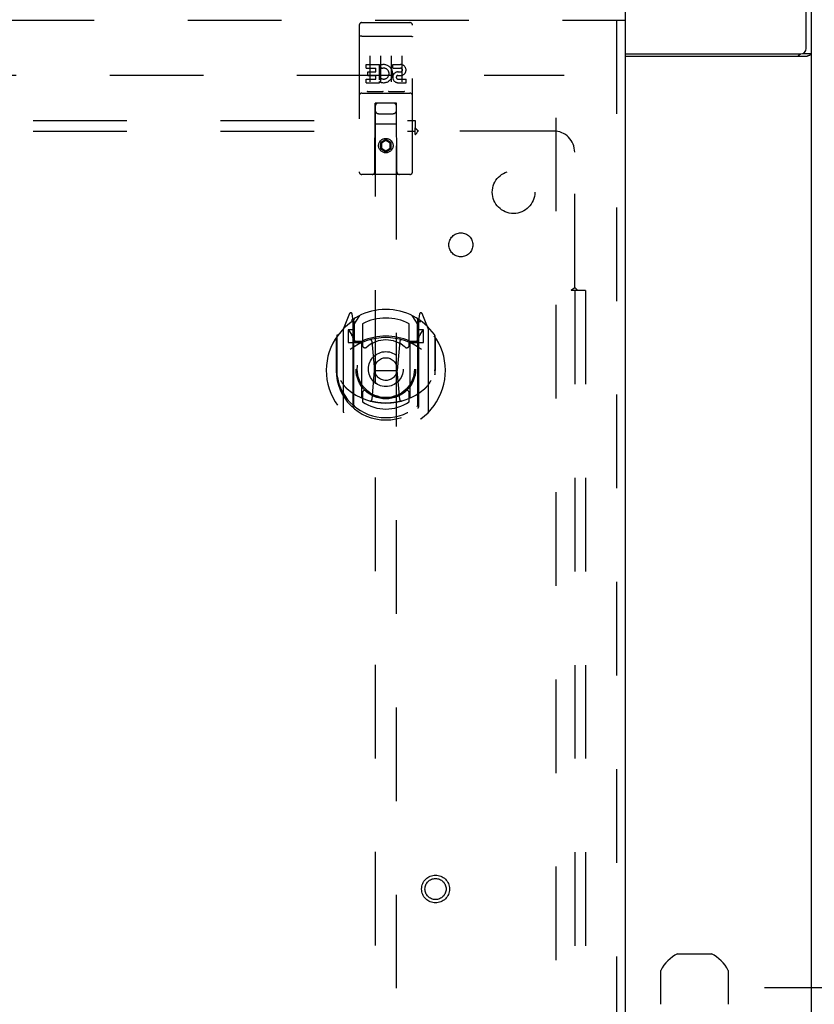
# Model space of a CAD drawing. Header units: inches. Extents: x 0 to 200, y 0 to 129.
# Tile 9 of 30: x 65 to 74, y 68 to 79. Entities that reach past the tile are written whole.
import ezdxf

# ---------------------------------------------------------------- set-up
doc = ezdxf.new("R2010")
doc.units = ezdxf.units.IN
doc.header["$LTSCALE"] = 11
doc.header["$MEASUREMENT"] = 0
doc.linetypes.add('HIDDEN', pattern=[0.2, 0.1, -0.1])
doc.layers.get('0').update_dxf_attribs({"linetype": 'CONTINUOUS'})
for name, color, linetype in [('DEFAULT_2', 8, 'HIDDEN'), ('DIMENSIONS', 7, 'CONTINUOUS'), ('MAIN_ENCLOSURE_DOOR_ASSEMBLY', 7, 'CONTINUOUS'), ('SUBPANEL', 7, 'CONTINUOUS')]:
    doc.layers.add(name, color=color, linetype=linetype)
doc.styles.get("Standard").update_dxf_attribs({"font": 'arial.ttf'})
doc.dimstyles.new('DIMSTYLE_1', dxfattribs={"dimtxt": 0.882353, "dimasz": 1.176471, "dimexe": 0.09, "dimexo": 0.07, "dimgap": 0.0375, "dimtad": 0, "dimtih": 1, "dimtoh": 1, "dimzin": 4, "dimdsep": 46, "dimtxsty": 'Standard', "dimblk": '_FILLED', "dimblk1": '_FILLED', "dimblk2": '_FILLED', "dimcen": 0.09, "dimazin": 1, "dimtfac": 1, "dimtdec": 3, "dimtofl": 0, "dimtmove": 0, "dimatfit": 3, "dimldrblk": '_FILLED', "dimfxl": 0, "dimtolj": 1, "dimtzin": 4, "dimarcsym": 0})

# ---------------------------------------------------------------- blocks, each defined once
blk = doc.blocks.new('_FILLED')
at = {"color": 0, "linetype": 'ByBlock'}
blk.add_solid([(0, 0), (-1, 0.2), (-1, -0.2)], dxfattribs=at)
blk = doc.blocks.new('*D19')
at = {"layer": 'DIMENSIONS', "color": 2, "linetype": 'Continuous'}
for p, q in [((74.847, 82.074), (79.044, 82.074)), ((77.986, 82.074), (77.986, 75.847)), ((77.986, 67.855), (77.986, 74.082)), ((73.597, 67.855), (79.044, 67.855))]:
    blk.add_line(p, q, dxfattribs=at)
at = {"layer": 'DIMENSIONS', "color": 2, "linetype": 'Continuous', "xscale": 1.1764705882, "yscale": 1.1764705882, "zscale": 1.1764705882}
for p, rotation in [((77.986, 82.074), 90), ((77.986, 67.855), 270)]:
    blk.add_blockref('_FILLED', p, dxfattribs=dict(at, rotation=rotation))
at = {"layer": 'DIMENSIONS', "color": 2, "linetype": 'Continuous', "insert": (77.986, 75.406), "char_height": 0.8824, "width": 3.08332, "attachment_point": 2, "line_spacing_factor": 0.9}
blk.add_mtext('14.22', dxfattribs=at)

msp = doc.modelspace()

# ---------------------------------------------------------------- linework, layer by layer
at = {"color": 7, "linetype": 'Continuous'}
for p, q in [((74.0855, 78.8868), (74.0855, 82.0743)), ((71.9605, 78.8243), (74.023, 78.8243)), ((74.0874, 78.7931), (71.9605, 78.7931)), ((74.0505, 78.8307), (74.148, 78.8307)), ((72.5744, 68.2513), (72.9716, 68.2513)), ((72.377, 67.6567), (72.377, 68.0539)), ((73.169, 68.0539), (73.169, 67.6567))]:
    msp.add_line(p, q, dxfattribs=at)
at = {"color": 3, "linetype": 'Continuous'}
msp.add_line((74.148, 58.1373), (74.148, 82.0113), dxfattribs=at)
msp.add_lwpolyline([(73.9927, 78.7931), (73.9924, 78.7949), (73.9923, 78.7967), (73.9924, 78.7984), (73.9927, 78.8), (73.9932, 78.8016), (73.9939, 78.8031), (73.9948, 78.8046), (73.9959, 78.8062), (73.9973, 78.8077), (73.9989, 78.8091), (74.0005, 78.8104), (74.0022, 78.8117), (74.0041, 78.813), (74.0061, 78.8142), (74.0082, 78.8155), (74.0103, 78.8168), (74.0123, 78.818), (74.0143, 78.8193), (74.0163, 78.8207), (74.0181, 78.8221), (74.0197, 78.8236), (74.0203, 78.8243)], dxfattribs=at)
at = {"color": 7, "linetype": 'Continuous'}
for points in [[(74.0874, 78.7931), (74.0894, 78.7946), (74.0919, 78.7962), (74.0947, 78.7978), (74.0979, 78.7994), (74.1014, 78.8009), (74.1051, 78.8025), (74.1089, 78.804)], [(74.1089, 78.804), (74.1167, 78.807), (74.1204, 78.8084), (74.1241, 78.8099), (74.1275, 78.8113), (74.1307, 78.8128), (74.1336, 78.8142), (74.1364, 78.8158), (74.1389, 78.8174), (74.1411, 78.819), (74.143, 78.8206), (74.1446, 78.8222), (74.1458, 78.8238), (74.1468, 78.8255), (74.1475, 78.8271), (74.1479, 78.8289), (74.148, 78.8307)]]:
    msp.add_lwpolyline(points, dxfattribs=at)
for centre, radius, start, end in [((74.023, 78.8868), 0.0625, 270, 360), ((72.773, 67.8553), 0.443, 116.63185, 153.36815), ((72.773, 67.8553), 0.443, 26.63185, 63.36815)]:
    msp.add_arc(centre, radius, start, end, dxfattribs=at)
at = {"layer": 'DEFAULT_2', "color": 8, "linetype": 'HIDDEN'}
for p, q in [((48.3043, 78.5743), (71.2418, 78.5743)), ((71.148, 17.5744), (71.148, 78.5742))]:
    msp.add_line(p, q, dxfattribs=at)
at = {"layer": 'MAIN_ENCLOSURE_DOOR_ASSEMBLY', "color": 7, "linetype": 'Continuous'}
msp.add_line((71.9605, 79.3243), (71.9605, 79.2203), dxfattribs=at)
at = {"layer": 'MAIN_ENCLOSURE_DOOR_ASSEMBLY', "color": 8, "linetype": 'HIDDEN'}
for p, q in [((47.023, 79.2203), (71.9605, 79.2203)), ((68.8355, 79.1618), (68.8355, 77.4368)), ((68.8655, 79.1918), (69.4305, 79.1918)), ((69.4605, 77.4368), (69.4605, 79.1618)), ((71.8565, 79.2203), (71.8565, 16.9283)), ((68.8521, 79.033), (68.8514, 79.0329)), ((68.8529, 79.0331), (68.8521, 79.033)), ((68.8536, 79.0332), (68.8529, 79.0331)), ((68.8544, 79.0333), (68.8536, 79.0332)), ((68.8552, 79.0334), (68.8544, 79.0333)), ((68.856, 79.0334), (68.8552, 79.0334)), ((68.8568, 79.0335), (68.856, 79.0334)), ((68.8576, 79.0335), (68.8568, 79.0335)), ((68.8584, 79.0336), (68.8576, 79.0335)), ((68.8592, 79.0336), (68.8584, 79.0336)), ((68.8601, 79.0337), (68.8592, 79.0336)), ((68.8609, 79.0337), (68.8601, 79.0337)), ((68.8617, 79.0337), (68.8609, 79.0337)), ((68.8626, 79.0338), (68.8617, 79.0337)), ((68.8634, 79.0338), (68.8626, 79.0338)), ((68.8643, 79.0338), (68.8634, 79.0338)), ((68.8651, 79.0338), (68.8643, 79.0338)), ((68.8651, 79.0338), (69.4305, 79.0338)), ((69.4305, 79.0338), (69.4314, 79.0338)), ((69.4314, 79.0338), (69.4322, 79.0338)), ((69.4322, 79.0338), (69.433, 79.0338)), ((69.433, 79.0338), (69.4339, 79.0338)), ((69.4339, 79.0338), (69.4347, 79.0337)), ((69.4347, 79.0337), (69.4355, 79.0337)), ((69.4355, 79.0337), (69.4364, 79.0337)), ((69.4364, 79.0337), (69.4372, 79.0336)), ((69.4372, 79.0336), (69.438, 79.0336)), ((69.438, 79.0336), (69.4388, 79.0335)), ((69.4388, 79.0335), (69.4396, 79.0335)), ((69.4396, 79.0335), (69.4404, 79.0334)), ((69.4404, 79.0334), (69.4412, 79.0333)), ((69.4412, 79.0333), (69.442, 79.0332)), ((69.442, 79.0332), (69.4428, 79.0332)), ((69.4428, 79.0332), (69.4435, 79.0331)), ((68.9605, 78.8007), (68.9605, 78.4947)), ((69.0855, 78.8007), (69.0855, 78.4947)), ((69.2105, 78.8007), (69.2105, 78.4947)), ((69.3355, 78.8007), (69.3355, 78.4947)), ((68.9162, 78.6566), (68.9162, 78.699)), ((68.9162, 78.699), (69.0723, 78.699)), ((69.0723, 78.5214), (69.0723, 78.699)), ((69.0967, 78.6509), (69.0798, 78.69)), ((69.2286, 78.6566), (69.2286, 78.699)), ((69.2286, 78.699), (69.321, 78.699)), ((68.9162, 78.6566), (69.0297, 78.6566)), ((68.9375, 78.5717), (68.9375, 78.6142)), ((68.9375, 78.6142), (69.0297, 78.6142)), ((68.9375, 78.5717), (69.0297, 78.5717)), ((69.0297, 78.6142), (69.0297, 78.6566)), ((69.0297, 78.5282), (69.0297, 78.5717)), ((69.2286, 78.6566), (69.321, 78.6566)), ((69.2885, 78.5718), (69.3348, 78.5718)), ((69.2924, 78.6127), (69.321, 78.6127)), ((68.9162, 78.4858), (68.9162, 78.5282)), ((68.9162, 78.5282), (69.0297, 78.5282)), ((68.9162, 78.4858), (69.0723, 78.4858)), ((69.0723, 78.5214), (69.0853, 78.54)), ((69.0723, 78.4858), (69.0723, 78.4981)), ((69.0758, 78.4963), (69.0723, 78.4981)), ((69.2924, 78.5282), (69.3849, 78.5282)), ((69.2924, 78.4858), (69.3849, 78.4858)), ((69.3849, 78.4858), (69.3849, 78.5282)), ((68.8655, 78.3638), (69.4305, 78.3638)), ((69.1091, 78.3798), (68.9371, 78.3798)), ((69.3591, 78.3798), (69.1871, 78.3798)), ((69.018, 77.4368), (69.0215, 78.2468)), ((69.023, 78.2468), (69.0215, 78.2468)), ((69.023, 78.2468), (69.023, 50.245)), ((69.273, 78.2468), (69.023, 78.2468)), ((69.273, 50.245), (69.273, 78.2468)), ((69.2745, 78.2468), (69.273, 78.2468)), ((69.278, 77.4368), (69.2745, 78.2468)), ((69.063, 78.1218), (69.233, 78.1218)), ((69.2756, 77.9968), (69.0204, 77.9968)), ((69.148, 77.8187), (69.0855, 77.7826)), ((69.0855, 77.7826), (69.0855, 77.7104)), ((69.0855, 77.7826), (69.0955, 77.7768)), ((69.148, 77.8071), (69.0955, 77.7768)), ((69.0955, 77.7768), (69.0955, 77.7162)), ((69.148, 77.8187), (69.148, 77.8071)), ((69.2105, 77.7826), (69.148, 77.8187)), ((69.2005, 77.7768), (69.148, 77.8071)), ((69.2105, 77.7826), (69.2005, 77.7768)), ((69.2005, 77.7162), (69.2005, 77.7768)), ((69.2105, 77.7104), (69.2105, 77.7826)), ((69.0855, 77.7104), (69.0955, 77.7162)), ((69.0855, 77.7104), (69.148, 77.6743)), ((69.0955, 77.7162), (69.148, 77.6859)), ((69.148, 77.6859), (69.2005, 77.7162)), ((69.148, 77.6743), (69.2105, 77.7104)), ((69.148, 77.6743), (69.148, 77.6859)), ((69.2105, 77.7104), (69.2005, 77.7162)), ((69.4305, 77.4068), (68.8655, 77.4068)), ((68.7226, 75.7726), (68.6524, 75.5971)), ((68.7442, 75.6926), (68.744, 75.6924)), ((68.7442, 75.6926), (68.744, 75.6924)), ((68.7447, 75.6929), (68.7442, 75.6926)), ((68.7655, 75.6891), (68.7513, 75.7697)), ((68.7655, 74.6729), (68.7655, 75.6891)), ((68.773, 75.6419), (68.843, 75.7509)), ((68.773, 74.6977), (68.773, 75.7008)), ((68.7755, 75.6761), (68.7755, 75.4688)), ((69.453, 75.7509), (69.523, 75.6419)), ((69.5205, 75.4688), (69.5205, 75.6761)), ((69.523, 74.6977), (69.523, 75.7008)), ((69.5447, 75.7697), (69.5305, 75.6891)), ((69.5305, 75.6891), (69.5305, 74.6729)), ((69.5521, 75.6924), (69.5475, 75.6956)), ((69.6436, 75.5971), (69.5734, 75.7726)), ((68.648, 75.5865), (68.648, 74.6191)), ((68.7055, 75.5819), (68.7055, 75.4319)), ((68.773, 75.5819), (68.7055, 75.5819)), ((68.7138, 75.5742), (68.7433, 75.5283)), ((68.873, 75.6541), (68.873, 75.4014)), ((69.423, 75.4014), (69.423, 75.6541)), ((69.5905, 75.5819), (69.523, 75.5819)), ((69.5528, 75.5283), (69.5822, 75.5742)), ((69.5905, 75.4319), (69.5905, 75.5819)), ((69.648, 74.6191), (69.648, 75.5865)), ((68.5655, 75.491), (68.5655, 75.1028)), ((68.573, 75.5137), (68.573, 75.0561)), ((68.7955, 75.4488), (68.8613, 75.4488)), ((68.9849, 75.447), (69.0155, 75.1028)), ((69.3111, 75.447), (69.2805, 75.1028)), ((69.4347, 75.4488), (69.5005, 75.4488)), ((69.723, 75.5137), (69.723, 75.0561)), ((69.7305, 75.1028), (69.7305, 75.491)), ((68.7055, 75.4319), (68.7655, 75.4319)), ((68.8655, 75.4308), (68.793, 75.4308)), ((68.8655, 74.7897), (68.8655, 75.4209)), ((69.503, 75.4308), (69.4305, 75.4308)), ((69.4305, 75.4209), (69.4305, 74.7897)), ((69.5305, 75.4319), (69.5905, 75.4319)), ((68.5655, 75.1028), (68.5805, 75.1028)), ((68.9854, 74.7635), (69.0155, 75.1028)), ((69.0155, 75.1028), (69.2805, 75.1028)), ((69.3107, 74.7635), (69.2805, 75.1028)), ((69.7305, 75.1028), (69.7155, 75.1028)), ((68.573, 75.0561), (68.5732, 75.0535)), ((69.723, 75.0561), (69.7228, 75.0535)), ((68.873, 74.8402), (68.873, 74.7374)), ((69.423, 74.7374), (69.423, 74.8402))]:
    msp.add_line(p, q, dxfattribs=at)
at = {"layer": 'MAIN_ENCLOSURE_DOOR_ASSEMBLY', "color": 3, "linetype": 'Continuous'}
msp.add_line((71.9605, 79.2203), (71.9605, 16.9283), dxfattribs=at)
at = {"layer": 'MAIN_ENCLOSURE_DOOR_ASSEMBLY', "color": 8, "linetype": 'HIDDEN'}
for points in [[(68.8514, 79.0329), (68.851, 79.0329), (68.8506, 79.0328), (68.8503, 79.0328), (68.8499, 79.0327), (68.8496, 79.0327), (68.8492, 79.0326), (68.8488, 79.0325), (68.8485, 79.0325), (68.8482, 79.0324), (68.8478, 79.0324), (68.8475, 79.0323), (68.8471, 79.0322), (68.8468, 79.0322), (68.8465, 79.0321), (68.8462, 79.032), (68.8458, 79.032), (68.8455, 79.0319), (68.8452, 79.0318), (68.8449, 79.0318), (68.8446, 79.0317), (68.8443, 79.0316), (68.844, 79.0315), (68.8437, 79.0315), (68.8434, 79.0314), (68.8431, 79.0313), (68.8429, 79.0312), (68.8426, 79.0312), (68.8423, 79.0311), (68.8421, 79.031), (68.8418, 79.0309), (68.8415, 79.0308), (68.8413, 79.0308), (68.841, 79.0307), (68.8408, 79.0306), (68.8406, 79.0305), (68.8403, 79.0304), (68.8401, 79.0303), (68.8399, 79.0302), (68.8397, 79.0301), (68.8395, 79.0301), (68.8393, 79.03), (68.8391, 79.0299), (68.8389, 79.0298), (68.8387, 79.0297), (68.8385, 79.0296), (68.8383, 79.0295), (68.8381, 79.0294), (68.838, 79.0293), (68.8378, 79.0292), (68.8376, 79.0291), (68.8375, 79.029), (68.8373, 79.0289), (68.8372, 79.0288), (68.8371, 79.0287), (68.8369, 79.0286), (68.8368, 79.0285), (68.8367, 79.0284), (68.8366, 79.0283), (68.8365, 79.0282), (68.8364, 79.0281), (68.8363, 79.028), (68.8362, 79.0279), (68.8361, 79.0278), (68.836, 79.0277), (68.8359, 79.0276), (68.8359, 79.0275), (68.8358, 79.0274), (68.8358, 79.0273), (68.8357, 79.0272), (68.8357, 79.0271), (68.8356, 79.027), (68.8356, 79.0269), (68.8356, 79.0268), (68.8355, 79.0267), (68.8355, 79.0266), (68.8355, 79.0265), (68.8355, 79.0264)], [(69.4435, 79.0331), (69.4443, 79.033), (69.4447, 79.0329), (69.445, 79.0329), (69.4454, 79.0328), (69.4458, 79.0328), (69.4461, 79.0327), (69.4465, 79.0327), (69.4468, 79.0326), (69.4472, 79.0325), (69.4475, 79.0325), (69.4479, 79.0324), (69.4482, 79.0324), (69.4485, 79.0323), (69.4489, 79.0322), (69.4492, 79.0322), (69.4495, 79.0321), (69.4499, 79.032), (69.4502, 79.032), (69.4505, 79.0319), (69.4508, 79.0318), (69.4511, 79.0318), (69.4514, 79.0317), (69.4517, 79.0316), (69.452, 79.0315), (69.4523, 79.0315), (69.4526, 79.0314), (69.4529, 79.0313), (69.4532, 79.0312), (69.4534, 79.0312), (69.4537, 79.0311), (69.454, 79.031), (69.4542, 79.0309), (69.4545, 79.0308), (69.4547, 79.0308), (69.455, 79.0307), (69.4552, 79.0306), (69.4555, 79.0305), (69.4557, 79.0304), (69.4559, 79.0303), (69.4561, 79.0302), (69.4564, 79.0301), (69.4566, 79.0301), (69.4568, 79.03), (69.457, 79.0299), (69.4572, 79.0298), (69.4574, 79.0297), (69.4575, 79.0296), (69.4577, 79.0295), (69.4579, 79.0294), (69.4581, 79.0293), (69.4582, 79.0292), (69.4584, 79.0291), (69.4585, 79.029), (69.4587, 79.0289), (69.4588, 79.0288), (69.459, 79.0287), (69.4591, 79.0286), (69.4592, 79.0285), (69.4593, 79.0284), (69.4595, 79.0283), (69.4596, 79.0282), (69.4597, 79.0281), (69.4598, 79.028), (69.4599, 79.0279), (69.4599, 79.0278), (69.46, 79.0277), (69.4601, 79.0276), (69.4602, 79.0275), (69.4602, 79.0274), (69.4603, 79.0273), (69.4603, 79.0272), (69.4604, 79.0271), (69.4604, 79.027), (69.4604, 79.0269), (69.4605, 79.0268), (69.4605, 79.0267), (69.4605, 79.0266), (69.4605, 79.0265), (69.4605, 79.0264)], [(68.9371, 78.3798), (68.9369, 78.3798), (68.9367, 78.3798), (68.9365, 78.3798), (68.9363, 78.3798), (68.9361, 78.3798), (68.9359, 78.3798), (68.9357, 78.3798), (68.9355, 78.3799), (68.9353, 78.3799), (68.9351, 78.3799), (68.9349, 78.3799), (68.9348, 78.3799), (68.9346, 78.3799), (68.9344, 78.3799), (68.9343, 78.38), (68.9341, 78.38), (68.9339, 78.38), (68.9338, 78.38), (68.9336, 78.3801), (68.9335, 78.3801), (68.9333, 78.3801), (68.9332, 78.3801), (68.9331, 78.3802), (68.9329, 78.3802), (68.9328, 78.3802), (68.9326, 78.3802), (68.9325, 78.3803), (68.9324, 78.3803), (68.9323, 78.3803), (68.9321, 78.3804), (68.932, 78.3804), (68.9319, 78.3804), (68.9318, 78.3805), (68.9317, 78.3805), (68.9316, 78.3806), (68.9315, 78.3806), (68.9314, 78.3806), (68.9313, 78.3807), (68.9312, 78.3807), (68.9311, 78.3808), (68.931, 78.3808), (68.9309, 78.3808), (68.9308, 78.3809), (68.9307, 78.3809), (68.9306, 78.381), (68.9305, 78.381)], [(69.1155, 78.381), (69.1154, 78.381), (69.1153, 78.3809), (69.1152, 78.3809), (69.1152, 78.3808), (69.1151, 78.3808), (69.115, 78.3807), (69.1149, 78.3807), (69.1148, 78.3807), (69.1147, 78.3806), (69.1146, 78.3806), (69.1144, 78.3805), (69.1143, 78.3805), (69.1142, 78.3805), (69.1141, 78.3804), (69.114, 78.3804), (69.1139, 78.3804), (69.1138, 78.3803), (69.1136, 78.3803), (69.1135, 78.3803), (69.1134, 78.3802), (69.1132, 78.3802), (69.1131, 78.3802), (69.113, 78.3802), (69.1128, 78.3801), (69.1127, 78.3801), (69.1125, 78.3801), (69.1124, 78.3801), (69.1122, 78.38), (69.1121, 78.38), (69.1119, 78.38), (69.1118, 78.38), (69.1116, 78.3799), (69.1114, 78.3799), (69.1113, 78.3799), (69.1111, 78.3799), (69.1109, 78.3799), (69.1107, 78.3799), (69.1105, 78.3799), (69.1103, 78.3798), (69.1102, 78.3798), (69.11, 78.3798), (69.1098, 78.3798), (69.1096, 78.3798), (69.1093, 78.3798), (69.1091, 78.3798)], [(69.1871, 78.3798), (69.1869, 78.3798), (69.1867, 78.3798), (69.1865, 78.3798), (69.1863, 78.3798), (69.1861, 78.3798), (69.1859, 78.3798), (69.1857, 78.3798), (69.1855, 78.3799), (69.1853, 78.3799), (69.1851, 78.3799), (69.1849, 78.3799), (69.1848, 78.3799), (69.1846, 78.3799), (69.1844, 78.3799), (69.1843, 78.38), (69.1841, 78.38), (69.1839, 78.38), (69.1838, 78.38), (69.1836, 78.3801), (69.1835, 78.3801), (69.1833, 78.3801), (69.1832, 78.3801), (69.1831, 78.3802), (69.1829, 78.3802), (69.1828, 78.3802), (69.1827, 78.3802), (69.1825, 78.3803), (69.1824, 78.3803), (69.1823, 78.3803), (69.1821, 78.3804), (69.182, 78.3804), (69.1819, 78.3804), (69.1818, 78.3805), (69.1817, 78.3805), (69.1816, 78.3805), (69.1815, 78.3806), (69.1814, 78.3806), (69.1813, 78.3807), (69.1812, 78.3807), (69.1811, 78.3807), (69.181, 78.3808), (69.1809, 78.3808), (69.1808, 78.3809), (69.1807, 78.3809), (69.1806, 78.381), (69.1805, 78.381)], [(69.3655, 78.381), (69.3654, 78.381), (69.3653, 78.3809), (69.3653, 78.3809), (69.3652, 78.3808), (69.3651, 78.3808), (69.365, 78.3808), (69.3649, 78.3807), (69.3648, 78.3807), (69.3647, 78.3806), (69.3646, 78.3806), (69.3645, 78.3806), (69.3643, 78.3805), (69.3642, 78.3805), (69.3641, 78.3804), (69.364, 78.3804), (69.3639, 78.3804), (69.3638, 78.3803), (69.3636, 78.3803), (69.3635, 78.3803), (69.3634, 78.3802), (69.3632, 78.3802), (69.3631, 78.3802), (69.363, 78.3802), (69.3628, 78.3801), (69.3627, 78.3801), (69.3625, 78.3801), (69.3624, 78.3801), (69.3622, 78.38), (69.3621, 78.38), (69.3619, 78.38), (69.3618, 78.38), (69.3616, 78.3799), (69.3614, 78.3799), (69.3613, 78.3799), (69.3611, 78.3799), (69.3609, 78.3799), (69.3607, 78.3799), (69.3605, 78.3799), (69.3603, 78.3798), (69.3602, 78.3798), (69.36, 78.3798), (69.3598, 78.3798), (69.3596, 78.3798), (69.3593, 78.3798), (69.3591, 78.3798)], [(68.6155, 74.9894), (68.6186, 74.9841), (68.6217, 74.9791), (68.6246, 74.9743), (68.6275, 74.9696), (68.6303, 74.9652), (68.633, 74.961), (68.6357, 74.9569), (68.6383, 74.953), (68.6409, 74.9493), (68.6434, 74.9457), (68.6458, 74.9422), (68.6482, 74.9389), (68.6505, 74.9357), (68.6528, 74.9326), (68.6551, 74.9296), (68.6573, 74.9268), (68.6595, 74.924), (68.6616, 74.9214), (68.6637, 74.9188), (68.6657, 74.9164), (68.6678, 74.914), (68.6697, 74.9117), (68.6717, 74.9096), (68.6736, 74.9075), (68.6754, 74.9054), (68.6772, 74.9035), (68.679, 74.9016), (68.6808, 74.8998), (68.6825, 74.8981), (68.6842, 74.8964), (68.6859, 74.8948), (68.6875, 74.8933), (68.6891, 74.8918), (68.6906, 74.8904), (68.6922, 74.8891), (68.6937, 74.8878)], [(69.6024, 74.8878), (69.6038, 74.8891), (69.6054, 74.8904), (69.6069, 74.8918), (69.6085, 74.8933), (69.6101, 74.8948), (69.6118, 74.8964), (69.6135, 74.8981), (69.6152, 74.8998), (69.617, 74.9016), (69.6188, 74.9035), (69.6206, 74.9054), (69.6225, 74.9074), (69.6244, 74.9095), (69.6263, 74.9117), (69.6283, 74.914), (69.6303, 74.9164), (69.6323, 74.9188), (69.6344, 74.9214), (69.6365, 74.924), (69.6387, 74.9267), (69.6409, 74.9296), (69.6432, 74.9326), (69.6455, 74.9357), (69.6478, 74.9389), (69.6502, 74.9422), (69.6526, 74.9456), (69.6551, 74.9493), (69.6577, 74.953), (69.6603, 74.9569), (69.663, 74.961), (69.6657, 74.9652), (69.6685, 74.9696), (69.6714, 74.9743), (69.6744, 74.9791), (69.6774, 74.9841), (69.6805, 74.9894)], [(69.336, 74.746), (69.3306, 74.7445), (69.3252, 74.7431), (69.3197, 74.7417), (69.3143, 74.7403), (69.3089, 74.739), (69.3034, 74.7378), (69.298, 74.7366), (69.2925, 74.7354), (69.287, 74.7342), (69.2815, 74.7332), (69.276, 74.7321), (69.2705, 74.7311), (69.265, 74.7301), (69.2595, 74.7292), (69.2539, 74.7284), (69.2484, 74.7275), (69.2429, 74.7268), (69.2373, 74.726), (69.2318, 74.7253), (69.2262, 74.7247), (69.2206, 74.7241), (69.2151, 74.7235), (69.2095, 74.723), (69.2039, 74.7225), (69.1983, 74.7221), (69.1928, 74.7217), (69.1872, 74.7214), (69.1816, 74.7211), (69.176, 74.7209), (69.1704, 74.7207), (69.1648, 74.7205), (69.1592, 74.7204), (69.1536, 74.7203), (69.148, 74.7203), (69.1424, 74.7203), (69.1368, 74.7204), (69.1312, 74.7205), (69.1256, 74.7207), (69.12, 74.7209), (69.1144, 74.7211), (69.1089, 74.7214), (69.1033, 74.7217), (69.0977, 74.7221), (69.0921, 74.7225), (69.0865, 74.723), (69.081, 74.7235), (69.0754, 74.7241), (69.0698, 74.7247), (69.0643, 74.7253), (69.0587, 74.726), (69.0532, 74.7268), (69.0476, 74.7275), (69.0421, 74.7284), (69.0366, 74.7292), (69.031, 74.7301), (69.0255, 74.7311), (69.02, 74.7321), (69.0145, 74.7332), (69.009, 74.7342), (69.0035, 74.7354), (68.9981, 74.7366), (68.9926, 74.7378), (68.9872, 74.739), (68.9817, 74.7403), (68.9763, 74.7417), (68.9709, 74.7431), (68.9655, 74.7445), (68.9601, 74.746)]]:
    msp.add_lwpolyline(points, dxfattribs=at)
for centre, radius in [((69.148, 77.7468), 0.085), ((69.148, 77.7468), 0.0845), ((69.148, 75.1208), 0.35), ((69.148, 75.1208), 0.335), ((69.148, 75.1208), 0.205), ((69.148, 75.1208), 0.133), ((69.7315, 69.0113), 0.1635), ((69.7315, 69.0113), 0.124)]:
    msp.add_circle(centre, radius, dxfattribs=at)
for centre, radius, start, end in [((68.8655, 79.1618), 0.03, 90, 180), ((69.4305, 79.1618), 0.03, 0, 90), ((69.1221, 78.5923), 0.1065, 244.26362, 113.40274), ((69.3211, 78.6347), 0.0644, 282.29948, 90.07752), ((69.1221, 78.5923), 0.0639, 234.88948, 113.40261), ((69.2924, 78.5493), 0.0635, 90, 270), ((69.2924, 78.5502), 0.0219, 100.307, 270), ((69.321, 78.6347), 0.0219, 269.90115, 90), ((68.8655, 78.3338), 0.03, 90, 180), ((69.4305, 78.3338), 0.03, 0, 90), ((69.063, 78.2068), 0.04, 90, 180), ((69.233, 78.2068), 0.04, 0, 90), ((69.063, 78.1618), 0.04, 180, 270), ((69.233, 78.1618), 0.04, 270, 360), ((68.8655, 77.4368), 0.03, 180, 270), ((68.988, 77.4368), 0.03, 270, 360), ((69.308, 77.4368), 0.03, 180, 270), ((69.4305, 77.4368), 0.03, 270, 360), ((69.148, 75.1208), 0.7, 35.29614, 144.70386), ((68.7365, 75.7671), 0.015, 10, 158.19585), ((69.5595, 75.7671), 0.015, 21.80415, 170), ((69.148, 75.1028), 0.7, 125.51263, 54.48737), ((68.753, 75.6563), 0.02, 0, 125.51263), ((68.7555, 75.6761), 0.02, 0, 125.25426), ((68.793, 75.7008), 0.02, 121.4688, 179.99919), ((69.148, 75.1208), 0.6, 62.72039, 117.27961), ((69.503, 75.7008), 0.02, 0, 58.52955), ((69.5405, 75.6761), 0.02, 54.74574, 180), ((69.543, 75.6563), 0.02, 54.48737, 180), ((68.663, 75.5865), 0.015, 135.07479, 180), ((68.718, 75.5769), 0.005, 90, 212.67924), ((69.578, 75.5769), 0.005, 327.32076, 90), ((69.633, 75.5865), 0.015, 0, 44.92521), ((68.593, 75.5137), 0.02, 144.70386, 180), ((69.148, 74.7903), 0.7, 53.23192, 126.76808), ((68.585, 75.4268), 0.188, 0, 32.67924), ((68.793, 75.4508), 0.02, 180, 270), ((68.7955, 75.4688), 0.02, 180, 270), ((68.8613, 75.4688), 0.02, 270, 293.46396), ((68.8805, 75.4209), 0.015, 112.9863, 180), ((69.148, 74.8083), 0.7, 66.53604, 113.46396), ((69.148, 75.1208), 0.3425, 48.87392, 131.12608), ((68.965, 75.4452), 0.02, 5.07961, 105.6131), ((69.331, 75.4452), 0.02, 74.3869, 174.92039), ((69.4155, 75.4209), 0.015, 0, 67.0137), ((69.4347, 75.4688), 0.02, 246.53604, 270), ((69.5005, 75.4688), 0.02, 270, 360), ((69.503, 75.4508), 0.02, 270, 360), ((69.711, 75.4268), 0.188, 147.32076, 180), ((69.703, 75.5137), 0.02, 0, 35.29614), ((68.903, 75.4014), 0.03, 180, 311.12608), ((69.393, 75.4014), 0.03, 228.87392, 360), ((69.148, 75.1053), 0.5825, 180.24643, 359.75357), ((68.593, 75.0561), 0.02, 180, 187.66218), ((69.148, 75.1308), 0.58, 187.66218, 352.33782), ((69.703, 75.0561), 0.02, 352.33782, 360), ((69.148, 75.4203), 0.7, 229.52902, 310.47098), ((68.903, 74.8402), 0.03, 48.87392, 180), ((69.148, 75.1208), 0.3425, 228.87392, 311.12608), ((69.393, 74.8402), 0.03, 0, 131.12608), ((68.8805, 74.7897), 0.015, 180, 247.0137), ((68.9654, 74.7653), 0.02, 254.42484, 354.92039), ((69.3306, 74.7653), 0.02, 185.07961, 285.57516), ((69.4155, 74.7897), 0.015, 292.9863, 360), ((68.7805, 74.6729), 0.015, 180, 229.64129), ((68.793, 74.6977), 0.02, 180, 230.65944), ((69.148, 75.1308), 0.48, 235.04613, 304.95387), ((69.503, 74.6977), 0.02, 309.33785, 359.99835), ((69.5155, 74.6729), 0.015, 310.35871, 360), ((68.663, 74.6191), 0.015, 180, 224.92521), ((69.633, 74.6191), 0.015, 315.07479, 360)]:
    msp.add_arc(centre, radius, start, end, dxfattribs=at)
at = {"layer": 'SUBPANEL', "color": 8, "linetype": 'HIDDEN'}
for p, q in [((51.8043, 78.0431), (69.4918, 78.0431)), ((69.4918, 78.0431), (69.4918, 77.9566)), ((51.8043, 77.9181), (69.4918, 77.9181)), ((69.4918, 77.8772), (69.4918, 77.9566)), ((71.1168, 77.9181), (69.5271, 77.9181)), ((71.3668, 76.0784), (71.3668, 77.6681)), ((71.4053, 76.0431), (71.3259, 76.0431)), ((71.347, 76.0652), (71.3533, 76.069)), ((71.3668, 76.0431), (71.3668, 20.1056)), ((71.3855, 76.0601), (71.379, 76.0666)), ((71.4918, 76.0431), (71.4053, 76.0431)), ((71.4918, 76.0431), (71.4918, 20.1056))]:
    msp.add_line(p, q, dxfattribs=at)
for points in [[(69.4918, 77.9566), (69.4933, 77.9544), (69.4949, 77.9523), (69.4965, 77.9503), (69.498, 77.9484), (69.4996, 77.9465), (69.5012, 77.9447), (69.5027, 77.943), (69.5042, 77.9414), (69.5057, 77.9398), (69.5072, 77.9383), (69.5088, 77.9368)], [(69.4918, 77.8772), (69.4934, 77.8778), (69.495, 77.8785), (69.4965, 77.8792), (69.498, 77.8801), (69.4994, 77.881), (69.5008, 77.8821), (69.5022, 77.8832), (69.5036, 77.8845), (69.5051, 77.886), (69.5065, 77.8875), (69.5077, 77.8891), (69.5089, 77.8907), (69.5102, 77.8924), (69.5114, 77.8943), (69.5126, 77.8962), (69.5139, 77.8982), (69.5177, 77.9046)], [(69.5088, 77.9368), (69.5153, 77.9303), (69.5172, 77.9284), (69.5191, 77.9265), (69.5209, 77.9247), (69.5226, 77.9228), (69.5243, 77.9211), (69.5258, 77.9195), (69.5271, 77.9181)], [(69.5177, 77.9046), (69.5191, 77.9069), (69.5204, 77.909), (69.5218, 77.9111), (69.5232, 77.913), (69.5245, 77.9149), (69.5258, 77.9165), (69.5271, 77.9181)], [(71.3259, 76.0431), (71.3265, 76.0447), (71.3272, 76.0463), (71.3279, 76.0478), (71.3288, 76.0493), (71.3297, 76.0507), (71.3308, 76.0521), (71.3319, 76.0535), (71.3332, 76.0549), (71.3347, 76.0564), (71.3362, 76.0577), (71.3378, 76.059), (71.3394, 76.0602), (71.3411, 76.0614), (71.343, 76.0627), (71.3449, 76.0639), (71.347, 76.0652)], [(71.3533, 76.069), (71.3556, 76.0704), (71.3577, 76.0717), (71.3598, 76.0731), (71.3617, 76.0745), (71.3636, 76.0758), (71.3652, 76.0771), (71.3668, 76.0784)], [(71.379, 76.0666), (71.3771, 76.0685), (71.3752, 76.0704), (71.3734, 76.0722), (71.3715, 76.0739), (71.3698, 76.0756), (71.3682, 76.0771), (71.3668, 76.0784)], [(71.4053, 76.0431), (71.4031, 76.0446), (71.401, 76.0462), (71.399, 76.0478), (71.3971, 76.0493), (71.3952, 76.0509), (71.3934, 76.0524), (71.3917, 76.054), (71.3901, 76.0555), (71.3885, 76.057), (71.387, 76.0585), (71.3855, 76.0601)]]:
    msp.add_lwpolyline(points, dxfattribs=at)
for centre, radius in [((70.648, 77.1993), 0.25), ((70.0293, 76.5806), 0.1405)]:
    msp.add_circle(centre, radius, dxfattribs=at)
msp.add_arc((71.1168, 77.6681), 0.25, 0, 90, dxfattribs=at)

# ---------------------------------------------------------------- dimensions: what is measured, and where the dimension line sits
at = {"layer": 'DIMENSIONS', "color": 2, "linetype": 'Continuous'}
dim = msp.add_linear_dim(base=(77.9856, 67.8553), p1=(74.7765, 82.0743), p2=(73.5265, 67.8553), angle=270, dimstyle='DIMSTYLE_1', dxfattribs=at)
dim.commit()
dim.dimension.update_dxf_attribs({"geometry": '*D19', "text_midpoint": (78.0182, 74.9664), "dimtype": 160})

doc.saveas('drawing.dxf')
